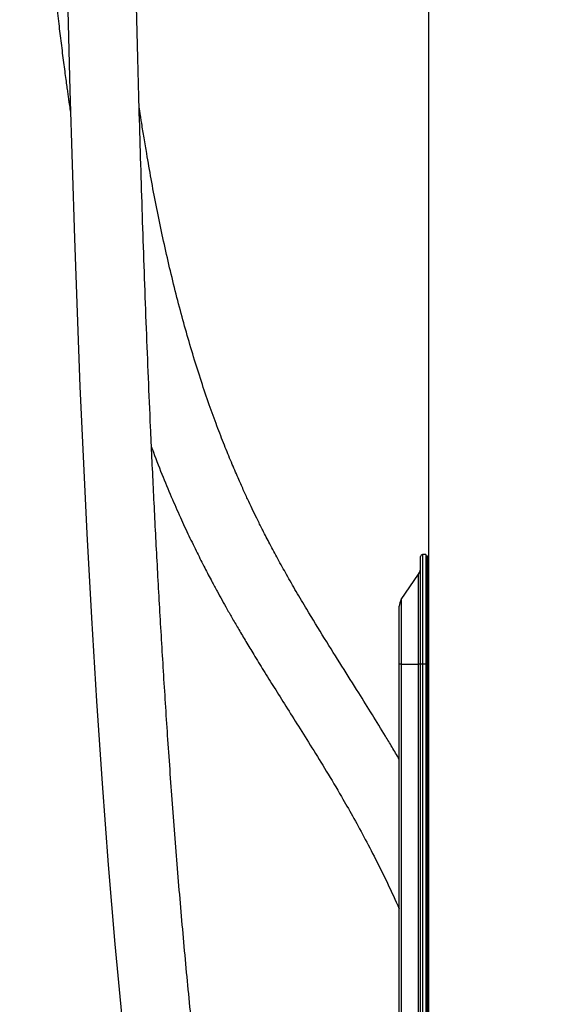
# Model space of a CAD drawing. Header units: millimetres. Extents: x 1141 to 9683, y 1625 to 6203.
# Tile 2 of 118: x 1300 to 1567, y 2099 to 2592. Entities that reach past the tile are written whole.
import ezdxf

# ---------------------------------------------------------------- set-up
doc = ezdxf.new("R2010")
doc.units = ezdxf.units.MM
doc.header["$LTSCALE"] = 25

msp = doc.modelspace()

# ---------------------------------------------------------------- linework, layer by layer
at = {"color": 7, "linetype": 'Continuous', "lineweight": 25}
for p, q in [((1504.58, 3136.67), (1504.58, 1774.67)), ((1500.69, 2269.15), (1500.69, 2323.07)), ((1503.29, 2324.15), (1501.64, 2324.07)), ((1501.64, 2324.07), (1501.64, 2269.15)), ((1503.29, 2324.15), (1503.29, 2269.15)), ((1503.29, 2323.45), (1504.04, 2323.44)), ((1504.04, 2269.15), (1504.04, 2323.44)), ((1504.29, 2323.19), (1504.29, 2269.15)), ((1504.29, 2316.46), (1504.58, 2316.45)), ((1490.99, 2301.52), (1499.66, 2314.34)), ((1499.66, 2269.15), (1499.66, 2314.34)), ((1490.99, 2301.52), (1490.99, 2269.15)), ((1489.96, 2269.15), (1489.96, 2298.16)), ((1489.96, 1979.15), (1489.96, 2269.15)), ((1490.99, 2269.15), (1489.96, 2269.15)), ((1490.99, 2269.15), (1490.99, 1979.15)), ((1490.99, 2269.15), (1499.66, 2269.15)), ((1499.66, 1979.15), (1499.66, 2269.15)), ((1500.69, 2269.15), (1499.66, 2269.15)), ((1501.64, 2269.15), (1500.69, 2269.15)), ((1500.69, 1979.15), (1500.69, 2269.15)), ((1501.64, 2269.15), (1501.64, 1979.15)), ((1503.29, 2269.15), (1501.64, 2269.15)), ((1503.29, 2269.15), (1503.29, 1979.15)), ((1503.29, 2269.15), (1504.04, 2269.15)), ((1504.04, 1979.15), (1504.04, 2269.15)), ((1504.04, 2269.15), (1504.29, 2269.15)), ((1504.29, 2269.15), (1504.29, 1979.15)), ((1504.29, 2269.15), (1504.58, 2269.15))]:
    msp.add_line(p, q, dxfattribs=at)
at = {"color": 7, "linetype": 'Continuous', "lineweight": 25, "flags": 128}
msp.add_lwpolyline([(1323.6, 2603.78), (1324.77, 2556.76), (1327.03, 2482.57), (1329.84, 2408.38), (1333.27, 2334.64), (1335.57, 2292.39), (1338.11, 2250.56), (1340.92, 2209.26), (1344.01, 2168.61), (1347.39, 2128.73), (1351.03, 2090.34)], dxfattribs=at)
at = {"color": 7, "linetype": 'Continuous', "lineweight": 25}
for centre, radius, start, end in [((1501.69, 2323.07), 1, 93, 180), ((1504.04, 2323.19), 0.254, 0, 89), ((1494.69, 2317.7), 6, 325.9272, 0), ((1495.96, 2298.16), 6, 145.9272, 180)]:
    msp.add_arc(centre, radius, start, end, dxfattribs=at)
for points, knots in [([(1696.47, 2327.83), (1696.5, 2323.79), (1696.56, 2315.86), (1696.36, 2303.62), (1695.97, 2291.45), (1695.37, 2279.32), (1694.52, 2266.08), (1693.35, 2251.72), (1691.82, 2236.23), (1689.97, 2220.29), (1687.8, 2203.92), (1685.29, 2187.17), (1682.58, 2170.79), (1679.69, 2154.79), (1676.65, 2139.21), (1673.36, 2123.49), (1669.84, 2107.68), (1666.09, 2091.83), (1662.27, 2076.59), (1658.42, 2061.95), (1654.55, 2047.94), (1650.48, 2033.8), (1646.22, 2019.63), (1641.8, 2005.52), (1637.47, 1992.27), (1633.1, 1979.37), (1628.71, 1966.88), (1624.34, 1954.88), (1620.21, 1943.92), (1616.35, 1933.98), (1612.77, 1925.02), (1609.49, 1917.01), (1606.53, 1909.93), (1603.41, 1902.65), (1600.15, 1895.22), (1596.76, 1887.67), (1593.74, 1881.11), (1591.1, 1875.51), (1589.25, 1871.66), (1588.1, 1869.28), (1587.44, 1867.91), (1586.6, 1866.2), (1585.46, 1863.89), (1583.96, 1860.89), (1582.15, 1857.29), (1580.11, 1853.31), (1577.96, 1849.19), (1575.12, 1843.83), (1571.58, 1837.33), (1566.98, 1829.17), (1561.86, 1820.46), (1556.05, 1811.04), (1551.11, 1803.49), (1547.37, 1798.04), (1545.16, 1794.9), (1543.33, 1792.35), (1541.86, 1790.35), (1540.55, 1788.59), (1539.18, 1786.77), (1537.46, 1784.54), (1535.35, 1781.85), (1532.79, 1778.7), (1529.84, 1775.2), (1526.48, 1771.38), (1522.9, 1767.55), (1519.32, 1763.95), (1516.05, 1760.87), (1513.21, 1758.37), (1510.78, 1756.35), (1508.56, 1754.61), (1506.37, 1753), (1504.06, 1751.41), (1501.45, 1749.75), (1498.57, 1748.13), (1495.86, 1746.82), (1493.55, 1745.88), (1491.35, 1745.11), (1488.93, 1744.45), (1486.45, 1744.04), (1484.26, 1743.89), (1482.23, 1743.94), (1480.25, 1744.2), (1478.28, 1744.68), (1476.2, 1745.43), (1473.82, 1746.61), (1471.55, 1748.08), (1469.45, 1749.72), (1467.65, 1751.31), (1465.55, 1753.37), (1463.1, 1756.1), (1460.43, 1759.49), (1458.04, 1762.85), (1455.03, 1767.45), (1451.35, 1773.8), (1446.98, 1782.45), (1442.6, 1792.32), (1438.48, 1802.79), (1434.62, 1813.7), (1430.98, 1824.94), (1427.39, 1837.1), (1423.83, 1850.19), (1420.33, 1864.21), (1416.89, 1879.17), (1413.52, 1894.99), (1409.63, 1914.82), (1405.37, 1938.69), (1400.91, 1966.65), (1396.78, 1995.42), (1392.79, 2026.17), (1388.96, 2058.79), (1385.35, 2093.08), (1382.07, 2127.64), (1379.08, 2162.29), (1376.38, 2196.9), (1373.97, 2230.66), (1371.83, 2263.49), (1369.93, 2295.27), (1368.21, 2326.59), (1366.65, 2357.48), (1364.94, 2394.36), (1363.13, 2437.75), (1361.32, 2488.02), (1359.74, 2539.15), (1358.37, 2591.04), (1357.22, 2643.58), (1356.27, 2696.65), (1355.52, 2750.16), (1354.97, 2801.82), (1354.6, 2851.52), (1354.37, 2899.15), (1354.26, 2946.76), (1354.28, 2990.66), (1354.37, 3030.51), (1354.51, 3066.04), (1354.7, 3100.6), (1354.94, 3135.02), (1355.23, 3169.23), (1355.58, 3203.18), (1355.96, 3235.92), (1356.36, 3267.46), (1356.77, 3297.81), (1357.18, 3324.99), (1357.56, 3349.17), (1357.91, 3370.65), (1358.28, 3391.96), (1358.67, 3413.47), (1359.08, 3435.44), (1359.62, 3463.04), (1360.3, 3496.42), (1360.98, 3527.48), (1361.51, 3550.95), (1361.87, 3566.64), (1362.24, 3582.69), (1362.67, 3600.43), (1363.15, 3620.1), (1363.7, 3641.72), (1364.27, 3664.14), (1364.88, 3687.2), (1365.52, 3710.75), (1366.13, 3732.77), (1366.7, 3753.11), (1367.23, 3771.65), (1367.77, 3790.06), (1368.3, 3808.2), (1368.77, 3824.26), (1369.19, 3838.19), (1369.54, 3849.88), (1369.87, 3860.75), (1370.16, 3870.67), (1370.43, 3879.69), (1370.68, 3887.86), (1370.91, 3895.6), (1371.12, 3902.87), (1371.31, 3909.6), (1371.47, 3915.47), (1371.61, 3920.58), (1371.73, 3925.01), (1371.83, 3928.82), (1371.9, 3932.11), (1371.97, 3934.94), (1372.01, 3936.82), (1372.03, 3937.76), (1372.03, 3937.91)], [0, 0, 0, 0, 0.005477, 0.0107498, 0.0158337, 0.0207433, 0.0254915, 0.0314852, 0.0372469, 0.0427979, 0.0488727, 0.0547212, 0.0603618, 0.0658097, 0.0710766, 0.0761719, 0.0816835, 0.0869961, 0.0921147, 0.0970427, 0.1017821, 0.1063344, 0.1114602, 0.1163275, 0.1209363, 0.1252866, 0.1299167, 0.1342141, 0.1381801, 0.1418165, 0.1451257, 0.1481104, 0.1507739, 0.1531194, 0.1564078, 0.159334, 0.1619041, 0.1641236, 0.1659975, 0.1665129, 0.1669972, 0.1676484, 0.1685961, 0.1698149, 0.1713147, 0.1730354, 0.174764, 0.1764799, 0.1798126, 0.183094, 0.1871429, 0.1914662, 0.1960308, 0.1978661, 0.1994152, 0.2006861, 0.201686, 0.2024672, 0.2033863, 0.2045122, 0.2059825, 0.2076932, 0.2096691, 0.2118982, 0.2143522, 0.2166671, 0.218809, 0.2205776, 0.2220539, 0.2234298, 0.2247505, 0.2261644, 0.227778, 0.229692, 0.2316189, 0.2329274, 0.2341158, 0.2360129, 0.2378671, 0.2393151, 0.2408283, 0.2423634, 0.2437752, 0.2452473, 0.2468473, 0.2484773, 0.2496784, 0.2506602, 0.2516121, 0.2534181, 0.2550747, 0.2565527, 0.257941, 0.2609257, 0.2642158, 0.2678342, 0.2717995, 0.2754102, 0.2792854, 0.2834325, 0.2878584, 0.2925688, 0.2975693, 0.3028643, 0.3083743, 0.3173169, 0.3265615, 0.3360576, 0.3457574, 0.3569194, 0.3682209, 0.379604, 0.391016, 0.402408, 0.4137351, 0.4243186, 0.4347764, 0.4450794, 0.4552015, 0.4652253, 0.4814371, 0.4979619, 0.5147646, 0.5318095, 0.5490603, 0.5664805, 0.5840327, 0.6016794, 0.6172565, 0.6328515, 0.6484382, 0.6639636, 0.6758856, 0.6874899, 0.6987703, 0.7097217, 0.7211745, 0.7322362, 0.7429048, 0.7531803, 0.7630639, 0.7725582, 0.7797471, 0.7866999, 0.7935607, 0.8005789, 0.8077485, 0.8150581, 0.827618, 0.8404734, 0.8455898, 0.8507368, 0.8559641, 0.8614498, 0.8683157, 0.8755179, 0.8830246, 0.890802, 0.898815, 0.907028, 0.9135068, 0.9200693, 0.9267019, 0.933393, 0.9401351, 0.9449804, 0.949771, 0.954324, 0.9586468, 0.9627539, 0.9666589, 0.9703735, 0.9744802, 0.9783553, 0.9820094, 0.9854476, 0.9886722, 0.9916838, 0.9944817, 0.9970649, 0.9995468, 1, 1, 1, 1]), ([(1331.77, 3903.29), (1331.56, 3901.1), (1331.13, 3896.39), (1330.43, 3888.61), (1329.69, 3880.28), (1328.95, 3871.83), (1328.23, 3863.34), (1327.52, 3854.84), (1326.82, 3846.4), (1326.15, 3838.04), (1325.49, 3829.82), (1324.86, 3821.77), (1324.26, 3813.94), (1323.7, 3806.42), (1323.19, 3799.63), (1322.75, 3793.69), (1322.38, 3788.62), (1322.06, 3784.15), (1321.78, 3780.26), (1321.53, 3776.61), (1321.26, 3772.79), (1320.95, 3768.38), (1320.6, 3763.29), (1320.2, 3757.45), (1319.75, 3750.81), (1319.25, 3743.34), (1318.71, 3735.04), (1318.12, 3725.88), (1317.48, 3715.84), (1316.82, 3705.18), (1315.95, 3690.73), (1314.91, 3672.92), (1313.74, 3651.95), (1312.66, 3631.74), (1311.67, 3612.41), (1310.83, 3595.27), (1310.12, 3580.27), (1309.53, 3567.35), (1308.99, 3555.17), (1308.49, 3543.46), (1307.87, 3528.65), (1307.13, 3510.11), (1306.27, 3487.46), (1305.43, 3463.64), (1304.61, 3438.61), (1303.85, 3413.34), (1303.15, 3387.89), (1302.51, 3362.34), (1301.91, 3335.7), (1301.36, 3307.96), (1300.88, 3279.14), (1300.46, 3249.43), (1300.13, 3219.06), (1299.8, 3182.19), (1299.59, 3138.6), (1299.58, 3088.08), (1299.83, 3036.49), (1300.27, 2989.89), (1300.83, 2948.58), (1301.46, 2912.92), (1302.24, 2877.31), (1303.2, 2841.96), (1304.34, 2807.09), (1305.48, 2778.1), (1306.53, 2754.96), (1307.39, 2737.67), (1308.29, 2721.03), (1309.22, 2705.21), (1310.18, 2690.34), (1311.15, 2676.39), (1312.12, 2663.34), (1313.11, 2651.07), (1314.2, 2638.48), (1315.39, 2625.7), (1316.67, 2612.86), (1317.93, 2601.13), (1319.14, 2590.46), (1320.16, 2582.03), (1320.96, 2575.57), (1321.57, 2570.85), (1322.15, 2566.44), (1322.69, 2562.43), (1323.17, 2558.93), (1323.59, 2555.96), (1323.96, 2553.34), (1324.35, 2550.59), (1324.74, 2547.95), (1325.01, 2546.13), (1325.12, 2545.4)], [0, 0, 0, 0, 0.009307, 0.019926, 0.030106, 0.039871, 0.049237, 0.058217, 0.066823, 0.075061, 0.082936, 0.090451, 0.097606, 0.104398, 0.110623, 0.115514, 0.119863, 0.123663, 0.12691, 0.129709, 0.132824, 0.136469, 0.140648, 0.145371, 0.150759, 0.156733, 0.163305, 0.170491, 0.178306, 0.186704, 0.195089, 0.211345, 0.226926, 0.241786, 0.255875, 0.269145, 0.278964, 0.288224, 0.296904, 0.305044, 0.313246, 0.328455, 0.344409, 0.361137, 0.378666, 0.397025, 0.414103, 0.431885, 0.45039, 0.46964, 0.489655, 0.51035, 0.531391, 0.552749, 0.586944, 0.621897, 0.657587, 0.693994, 0.718599, 0.743318, 0.768006, 0.792522, 0.816725, 0.840481, 0.852797, 0.864906, 0.876501, 0.887503, 0.897917, 0.907582, 0.916698, 0.925276, 0.933334, 0.943177, 0.952212, 0.960483, 0.968032, 0.974895, 0.978458, 0.981821, 0.984988, 0.987913, 0.990423, 0.992508, 0.994304, 0.996053, 0.998435, 1, 1, 1, 1]), ([(1489.96, 2221.51), (1489.95, 2221.52), (1488.76, 2223.58), (1486.46, 2227.44), (1481.98, 2234.91), (1476.4, 2243.99), (1469.11, 2255.66), (1461.09, 2268.34), (1452.36, 2282.24), (1444.72, 2294.69), (1438.39, 2305.38), (1433.55, 2313.82), (1429.15, 2321.76), (1425.18, 2329.17), (1421.85, 2335.62), (1419.09, 2341.12), (1416.76, 2345.91), (1414.44, 2350.78), (1412.02, 2356.03), (1409.24, 2362.23), (1406.1, 2369.51), (1402.6, 2378.03), (1398.92, 2387.5), (1395.06, 2398.01), (1391.14, 2409.46), (1387.28, 2421.54), (1383.6, 2433.91), (1380.1, 2446.6), (1376.78, 2459.57), (1373.64, 2472.8), (1370.72, 2486.03), (1368.02, 2499.21), (1365.55, 2512.21), (1363.56, 2523.47), (1362.01, 2532.74), (1360.86, 2539.9), (1360.05, 2545.1), (1359.63, 2547.91), (1359.53, 2548.58)], [0, 0, 0, 0, 0.000172, 0.020777, 0.039803, 0.077557, 0.116731, 0.165307, 0.21613, 0.26939, 0.301491, 0.331425, 0.35915, 0.384652, 0.407906, 0.424577, 0.439848, 0.455436, 0.472369, 0.49069, 0.514684, 0.540872, 0.569383, 0.600379, 0.634035, 0.668636, 0.702965, 0.737008, 0.772336, 0.807278, 0.841775, 0.875758, 0.909149, 0.941255, 0.961094, 0.979047, 0.995018, 1, 1, 1, 1]), ([(1365.72, 2377.89), (1365.83, 2377.61), (1367.49, 2373.02), (1370.78, 2364.68), (1375.5, 2353.25), (1380.05, 2342.94), (1384.37, 2333.62), (1388.47, 2325.2), (1392.31, 2317.6), (1395.67, 2311.19), (1398.57, 2305.81), (1401.08, 2301.24), (1403.65, 2296.65), (1406.45, 2291.73), (1409.63, 2286.27), (1413.17, 2280.29), (1417.29, 2273.47), (1422.02, 2265.77), (1427.4, 2257.15), (1433.26, 2247.85), (1439.58, 2237.84), (1446.35, 2227.04), (1453.56, 2215.32), (1460.34, 2203.93), (1466.62, 2192.95), (1472.33, 2182.55), (1478.2, 2171.32), (1484.15, 2159.33), (1488.01, 2150.85), (1489.96, 2146.57)], [0, 0, 0, 0, 0.003255, 0.051701, 0.09651, 0.137932, 0.176172, 0.2114, 0.243752, 0.273342, 0.294714, 0.314475, 0.334032, 0.356244, 0.381158, 0.408729, 0.438914, 0.476338, 0.517039, 0.560982, 0.608153, 0.658569, 0.712302, 0.769493, 0.811707, 0.855852, 0.902099, 0.950679, 1, 1, 1, 1])]:
    msp.add_open_spline(points, degree=3, knots=knots, dxfattribs=at)

doc.saveas('drawing.dxf')
